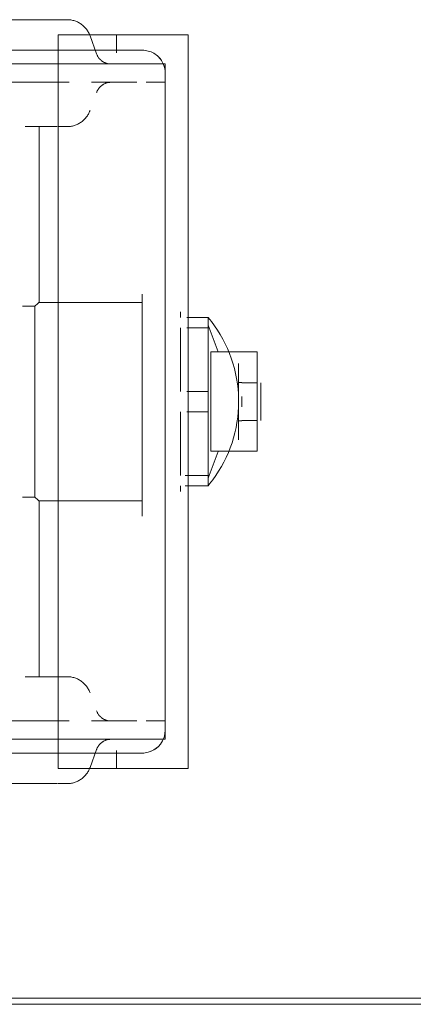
# Model space of a CAD drawing. Header units: millimetres. Extents: x -43279 to 212857, y -33734 to 71307.
# Tile 68 of 70: x -29448 to -29397, y 6186 to 6315. Entities that reach past the tile are written whole.
import ezdxf

# ---------------------------------------------------------------- set-up
doc = ezdxf.new("R2010")
doc.units = ezdxf.units.MM
for name, color, linetype, lineweight in [('M-EQPM', 7, 'Continuous', 18), ('Импосты витража', 7, 'Continuous', 5), ('Перекрытия', 7, 'Continuous', 5), ('Стены', 7, 'Continuous', 5)]:
    doc.layers.add(name, color=color, linetype=linetype, lineweight=lineweight)

# ---------------------------------------------------------------- blocks, each defined once
blk = doc.blocks.new('PR_Радиатор_PradoUniversal_PRADO - 22-300-V1643-50_ОВ_L01_Отметка 0_Отопление - зависимый 2')
at = {"layer": 'M-EQPM', "color": 254, "true_color": 0xe6e6e6}
for p, q in [((-539.31, -8.84), (-539.21, -8.76)), ((-553, -10), (-553, -42)), ((-543.6, -10), (-550.2, -10)), ((-540, -10), (-543.6, -10)), ((-543.6, -10), (-543.6, -12.32)), ((-543.6, -10), (-543.6, -12.32)), ((-540.16, -10.11), (-541.02, -12.48)), ((-540.16, -10.11), (-540.11, -9.99)), ((-536, -10), (-540, -10)), ((-536, -12), (-547, -12)), ((-536, -12), (536, -12)), ((-550, -13.8), (-550, -15)), ((-549.33, -13.8), (-550, -13.8)), ((-550, -13.8), (-549.33, -13.8)), ((-550, -13.8), (-550, -15)), ((-550, -102.2), (-550, -13.8)), ((-547.46, -13.8), (-548.85, -13.8)), ((-536, -13.8), (-547.4, -13.8)), ((-536, -13.8), (-526.3, -13.8)), ((-536, -102.2), (-536, -13.8)), ((-550, -15), (-550, -101)), ((-498.7, -16.2), (-536, -16.2)), ((-533.5, -22), (-533.5, -45)), ((-533.5, -22), (-533.5, -45)), ((-533.5, -22), (-533.11, -22)), ((-532.9, -22), (-531.69, -22)), ((-553, -42), (-553, -44.14)), ((-553, -48.26), (-553, -42)), ((-553, -42), (-553, -74)), ((-533.5, -45), (-536, -45)), ((-533.5, -45), (-536, -45)), ((-532.95, -45.48), (-531.33, -45.48)), ((-532.95, -58), (-532.95, -45.48)), ((-552, -47), (-552, -47)), ((-555.6, -48.35), (-555.6, -56.65)), ((-552.59, -48.35), (-555.6, -48.35)), ((-555.6, -56.65), (-555.6, -48.35)), ((-555.6, -48.35), (-553, -48.35)), ((-552, -48.35), (-552, -56.65)), ((-552, -48.35), (-552, -56.65)), ((-562, -51.5), (-562, -54.95)), ((-555.97, -51.5), (-562, -51.5)), ((-558.5, -51.97), (-558.25, -51.33)), ((-555.97, -51.5), (-555.97, -58)), ((-562, -54.46), (-562, -53.17)), ((-562, -53.17), (-562, -54.46)), ((-559.6, -55.5), (-559.6, -53.67)), ((-559.6, -53.67), (-559.6, -55.5)), ((-559.26, -54.6), (-559.11, -53.93)), ((-562.5, -55.55), (-562.5, -58)), ((-562, -55.5), (-562, -56.71)), ((-562, -55.55), (-560, -55.55)), ((-560, -55.55), (-562, -55.55)), ((-559.6, -56.23), (-559.6, -55.59)), ((-559.6, -55.59), (-559.6, -56.23)), ((-555.6, -56.38), (-555.6, -56.38)), ((-555.6, -58), (-555.6, -56.38)), ((-555.6, -56.65), (-552.81, -56.65)), ((-555.6, -56.65), (-555.6, -57.33)), ((-553, -56.65), (-555.6, -56.65)), ((-553, -59.36), (-553, -56.64)), ((-560, -57.31), (-560, -58.69)), ((-560, -58.69), (-560, -57.31)), ((-559.6, -58), (-559.6, -56.75)), ((-559.6, -56.75), (-559.6, -58)), ((-562.5, -58), (-562.5, -60.45)), ((-559.6, -58), (-559.6, -59.25)), ((-559.6, -59.25), (-559.6, -58)), ((-559.6, -58.3), (-559.6, -58)), ((-555.97, -58), (-555.97, -64.5)), ((-555.6, -59.62), (-555.6, -58)), ((-555.6, -58), (-555.6, -59.35)), ((-532.95, -70.52), (-532.95, -58)), ((-562, -59.29), (-562, -60.5)), ((-562, -60.45), (-560, -60.45)), ((-560, -60.45), (-562, -60.45)), ((-559.6, -59.77), (-559.6, -60.41)), ((-559.6, -60.41), (-559.6, -59.77)), ((-559.6, -60.5), (-559.6, -62.33)), ((-559.6, -62.33), (-559.6, -60.5)), ((-559.44, -60.35), (-559.52, -59.67)), ((-555.6, -59.35), (-555.6, -67.65)), ((-552.81, -59.35), (-555.6, -59.35)), ((-555.6, -67.65), (-555.6, -59.35)), ((-555.6, -59.35), (-553, -59.35)), ((-555.6, -59.62), (-555.6, -59.62)), ((-552, -59.35), (-552, -67.65)), ((-552, -59.35), (-552, -67.65)), ((-562, -61.05), (-562, -64.5)), ((-562, -61.54), (-562, -62.83)), ((-562, -62.83), (-562, -61.54)), ((-562, -64.5), (-555.97, -64.5)), ((-555.6, -67.65), (-552.81, -67.65)), ((-553, -67.65), (-555.6, -67.65)), ((-553, -74), (-553, -67.74)), ((-552, -69), (-552, -69)), ((-531.33, -70.52), (-532.95, -70.52)), ((-553, -71.86), (-553, -74)), ((-536, -71), (-533.5, -71)), ((-536, -71), (-533.5, -71)), ((-533.5, -71), (-533.5, -94)), ((-533.5, -71), (-533.5, -94)), ((-553, -74), (-553, -106)), ((-533.11, -94), (-533.5, -94)), ((-531.69, -94), (-532.9, -94)), ((-536, -99.8), (-498.7, -99.8)), ((-550, -101), (-550, -102.2)), ((-550, -101), (-550, -102.2)), ((-549.33, -102.2), (-550, -102.2)), ((-550, -102.2), (-549.33, -102.2)), ((-548.79, -102.2), (-536, -102.2)), ((-526.3, -102.2), (-536, -102.2)), ((-547, -104), (-536, -104)), ((-543.6, -103.68), (-543.6, -106)), ((-543.6, -103.68), (-543.6, -106)), ((-541.02, -103.52), (-540.16, -105.89)), ((536, -104), (-536, -104)), ((-550.2, -106), (-543.6, -106)), ((-543.6, -106), (-540, -106)), ((-540.08, -106.08), (-540.13, -105.96)), ((-540, -106), (-536, -106)), ((-539.26, -107.21), (-539.35, -107.12)), ((-532.9, -108), (-533.07, -108))]:
    blk.add_line(p, q, dxfattribs=at)
at = {"layer": 'M-EQPM', "color": 7, "true_color": 0xfcfcfc}
for p, q in [((-532.94, -8), (-532.9, -8)), ((-547, -12), (-536, -12)), ((-547.5, -13.8), (-549.33, -13.8)), ((-549.33, -13.8), (-548.54, -13.8)), ((-547.46, -13.8), (-548.8, -13.8)), ((-548.54, -13.8), (-547.5, -13.8)), ((-545, -13.8), (-547.4, -13.8)), ((-545, -13.8), (-546.29, -13.8)), ((-546.29, -13.8), (-545, -13.8)), ((-542.9, -13.8), (-536, -13.8)), ((-542.35, -13.72), (-542.27, -13.7)), ((-542.27, -13.7), (-542.2, -13.67)), ((-542.2, -13.67), (-542.12, -13.64)), ((-541.98, -13.57), (-541.91, -13.54)), ((-541.71, -13.4), (-541.64, -13.36)), ((-536, -13.8), (-536.14, -13.8)), ((-532.9, -13.8), (-536, -13.8)), ((-550, -101), (-550, -15)), ((-550, -15), (-550, -16.2)), ((-550, -15), (-550, -42)), ((-549.83, -16.2), (-550, -16.2)), ((-550, -16.2), (-549.83, -16.2)), ((-549.33, -16.2), (-549.83, -16.2)), ((-549.83, -16.2), (-549.33, -16.2)), ((-547.5, -16.2), (-549.33, -16.2)), ((-549.33, -16.2), (-548.54, -16.2)), ((-548.54, -16.2), (-547.5, -16.2)), ((-545, -16.2), (-546.29, -16.2)), ((-546.29, -16.2), (-545, -16.2)), ((-540.36, -16.2), (-545, -16.2)), ((-542.23, -16.32), (-542.31, -16.29)), ((-542.15, -16.34), (-542.23, -16.32)), ((-542.08, -16.38), (-542.15, -16.34)), ((-542.01, -16.41), (-542.08, -16.38)), ((-541.94, -16.45), (-542.01, -16.41)), ((-541.87, -16.49), (-541.94, -16.45)), ((-541.8, -16.53), (-541.87, -16.49)), ((-541.74, -16.57), (-541.8, -16.53)), ((-541.67, -16.62), (-541.74, -16.57)), ((-541.61, -16.67), (-541.67, -16.62)), ((-536, -16.2), (-537.43, -16.2)), ((-536, -16.2), (-532.9, -16.2)), ((-539.53, -20.94), (-539.61, -20.84)), ((-539.44, -21.03), (-539.53, -20.94)), ((-539.35, -21.12), (-539.44, -21.03)), ((-537.53, -21.98), (-537.66, -21.96)), ((-536.73, -22), (-536.8, -22)), ((-536.67, -22), (-536.59, -22)), ((-536.41, -22), (-536.32, -22)), ((-535.95, -22), (-536.07, -22)), ((-533.5, -22), (-533.11, -22)), ((-533.11, -22), (-533.5, -22)), ((-533.11, -22), (-531.96, -22)), ((-533.09, -22), (-532.92, -22)), ((-532.92, -22), (-532.9, -22)), ((-550, -42), (-550, -44.14)), ((-550, -46.69), (-550, -42)), ((-550, -42), (-550, -74)), ((-547, -43.95), (-547, -43)), ((-547, -43), (-547, -43.95)), ((-553, -44.14), (-553, -48.26)), ((-547, -58), (-547, -43.95)), ((-536, -45), (-547, -45)), ((-536, -45), (-547, -45)), ((-547, -45.99), (-547, -45)), ((-552, -47), (-552, -46.25)), ((-552, -46.25), (-552, -47)), ((-550, -46.41), (-550, -46)), ((-550, -46), (-550, -46.41)), ((-532.95, -45.48), (-531.33, -45.48)), ((-531.33, -45.48), (-532.95, -45.48)), ((-532.95, -45.48), (-532.95, -47.55)), ((-532.95, -48.1), (-532.95, -45.48)), ((-550, -58), (-550, -47.39)), ((-553, -48.35), (-555.6, -48.35)), ((-555.6, -48.47), (-555.6, -56.38)), ((-553, -50), (-553, -48.26)), ((-552, -56.65), (-552, -48.35)), ((-552, -56.65), (-552, -48.35)), ((-553, -56.64), (-553, -50)), ((-559.6, -53.17), (-559.6, -53)), ((-559.6, -53), (-559.6, -53.17)), ((-559.6, -53.67), (-559.6, -53.17)), ((-559.6, -53.17), (-559.6, -53.67)), ((-562, -55.54), (-562, -56.96)), ((-559.6, -55.5), (-560, -55.5)), ((-560, -55.55), (-560, -55.5)), ((-560, -55.5), (-560, -55.55)), ((-559.6, -55.59), (-559.6, -55.5)), ((-559.6, -55.5), (-559.6, -55.59)), ((-559.6, -56.75), (-559.6, -56.23)), ((-559.6, -56.23), (-559.6, -56.75)), ((-555.6, -56.65), (-553, -56.65)), ((-553, -56.64), (-553, -59.36)), ((-562, -56.96), (-562, -59.04)), ((-555.6, -57.33), (-555.6, -58)), ((-562, -59.04), (-562, -60.46)), ((-559.6, -59.25), (-559.6, -59.77)), ((-559.6, -59.77), (-559.6, -59.25)), ((-550, -68.61), (-550, -58)), ((-547, -72.05), (-547, -58)), ((-560, -60.45), (-560, -60.5)), ((-560, -60.5), (-560, -60.45)), ((-560, -60.5), (-559.6, -60.5)), ((-559.6, -60.41), (-559.6, -60.5)), ((-559.6, -60.5), (-559.6, -60.41)), ((-553, -59.35), (-555.6, -59.35)), ((-555.6, -59.62), (-555.6, -67.53)), ((-553, -67.74), (-553, -59.36)), ((-552, -67.65), (-552, -59.35)), ((-552, -67.65), (-552, -59.35)), ((-559.6, -62.33), (-559.6, -62.83)), ((-559.6, -62.83), (-559.6, -62.33)), ((-559.6, -62.83), (-559.6, -63)), ((-559.6, -63), (-559.6, -62.83)), ((-555.6, -67.65), (-553, -67.65)), ((-553, -67.74), (-553, -71.86)), ((-532.95, -70.52), (-532.95, -67.9)), ((-552, -69), (-552, -69.75)), ((-552, -69.75), (-552, -69)), ((-550, -74), (-550, -69.31)), ((-550, -69.59), (-550, -70)), ((-550, -70), (-550, -69.59)), ((-532.95, -68.45), (-532.95, -70.52)), ((-547, -71), (-547, -70.01)), ((-531.33, -70.52), (-532.95, -70.52)), ((-532.95, -70.52), (-531.33, -70.52)), ((-550, -71.86), (-550, -74)), ((-547, -71), (-536, -71)), ((-547, -71), (-536, -71)), ((-547, -72.05), (-547, -72.05)), ((-550, -74), (-550, -101)), ((-537.73, -94.05), (-537.6, -94.03)), ((-537.15, -94), (-537.14, -94)), ((-537.14, -94), (-537.13, -94)), ((-537.13, -94), (-537.12, -94)), ((-537.12, -94), (-537.09, -94)), ((-537.09, -94), (-537.06, -94)), ((-537.06, -94), (-537.03, -94)), ((-537.03, -94), (-536.98, -94)), ((-536.98, -94), (-536.93, -94)), ((-536.93, -94), (-536.88, -94)), ((-536.73, -94), (-536.8, -94)), ((-535.95, -94), (-536.07, -94)), ((-533.11, -94), (-533.5, -94)), ((-533.5, -94), (-533.11, -94)), ((-532.9, -94), (-533.07, -94)), ((-539.4, -94.93), (-539.31, -94.84)), ((-539.21, -94.76), (-539.11, -94.68)), ((-541.31, -99.01), (-541.26, -98.95)), ((-541.07, -98.6), (-541.04, -98.52)), ((-550, -99.8), (-550, -101)), ((-549.33, -99.8), (-550, -99.8)), ((-550, -99.8), (-549.33, -99.8)), ((-547.5, -99.8), (-548.54, -99.8)), ((-548.54, -99.8), (-547.5, -99.8)), ((-545, -99.8), (-546.29, -99.8)), ((-546.29, -99.8), (-545, -99.8)), ((-545, -99.8), (-540.36, -99.8)), ((-537.43, -99.8), (-536, -99.8)), ((-532.9, -99.8), (-536, -99.8)), ((-547.5, -102.2), (-549.33, -102.2)), ((-549.33, -102.2), (-547.5, -102.2)), ((-548.79, -102.2), (-545, -102.2)), ((-545, -102.2), (-546.29, -102.2)), ((-546.29, -102.2), (-545, -102.2)), ((-536, -102.2), (-542.9, -102.2)), ((-542.7, -102.21), (-542.78, -102.2)), ((-542.62, -102.22), (-542.7, -102.21)), ((-541.44, -102.84), (-541.49, -102.78)), ((-541.38, -102.9), (-541.44, -102.84)), ((-536.14, -102.2), (-536, -102.2)), ((-536, -102.2), (-532.9, -102.2)), ((-536, -104), (-547, -104)), ((-540.13, -105.96), (-540.16, -105.89))]:
    blk.add_line(p, q, dxfattribs=at)
at = {"layer": 'M-EQPM'}
for p, q in [((532.9, -8), (-532.9, -8)), ((-553, -10), (-553, -106)), ((-553, -10), (-547.4, -10)), ((-547.4, -10), (-536, -10)), ((-536, -10), (-536, -106)), ((536, -12), (-536, -12)), ((-555.6, -48.35), (-555.6, -47)), ((-555.6, -47), (-555.6, -48.35)), ((-555.6, -47), (-552.59, -47)), ((-552.59, -47), (-555.6, -47)), ((-555.6, -48.35), (-555.6, -47)), ((-555.6, -47), (-555.6, -48.35)), ((-555.6, -47), (-553, -47)), ((-553, -47), (-555.6, -47)), ((-555.6, -48), (-556.9, -51.49)), ((-555.6, -56.65), (-555.6, -48.35)), ((-555.6, -48.35), (-552.59, -48.35)), ((-562, -64.5), (-562, -51.5)), ((-555.97, -51.5), (-562, -51.5)), ((-555.97, -58), (-555.97, -51.5)), ((-562.5, -60.45), (-562.5, -55.55)), ((-562.5, -58), (-562.5, -55.55)), ((-562.5, -55.55), (-562.5, -60.45)), ((-555.6, -58), (-555.6, -56.38)), ((-555.6, -56.38), (-555.6, -58)), ((-555.6, -56.38), (-555.6, -58)), ((-555.6, -58), (-555.6, -56.65)), ((-555.6, -56.65), (-555.6, -58)), ((-552.81, -56.65), (-555.6, -56.65)), ((-555.6, -58), (-555.6, -56.65)), ((-562.5, -60.45), (-562.5, -58)), ((-555.97, -64.5), (-555.97, -58)), ((-555.6, -58), (-555.6, -59.62)), ((-555.6, -59.62), (-555.6, -58)), ((-555.6, -59.35), (-555.6, -58)), ((-555.6, -58), (-555.6, -59.35)), ((-555.6, -58), (-555.6, -59.62)), ((-555.6, -59.35), (-555.6, -58)), ((-555.6, -67.65), (-555.6, -59.35)), ((-555.6, -59.35), (-552.81, -59.35)), ((-555.97, -64.5), (-562, -64.5)), ((-556.9, -64.51), (-555.6, -68)), ((-555.6, -67.65), (-555.6, -69)), ((-555.6, -69), (-555.6, -67.65)), ((-552.81, -67.65), (-555.6, -67.65)), ((-555.6, -67.65), (-555.6, -69)), ((-555.6, -69), (-555.6, -67.65)), ((-555.6, -69), (-552.81, -69)), ((-552.81, -69), (-555.6, -69)), ((-555.6, -69), (-553, -69)), ((-553, -69), (-555.6, -69)), ((-536, -104), (536, -104)), ((-547.4, -106), (-553, -106)), ((-536, -106), (-547.4, -106)), ((-532.9, -108), (532.9, -108))]:
    blk.add_line(p, q, dxfattribs=at)
at = {"layer": 'M-EQPM', "color": 7, "true_color": 0xfefefe}
for p, q in [((-541.07, -12.6), (-541.04, -12.52)), ((-541.04, -12.52), (-541.02, -12.48)), ((-542.9, -13.8), (-542.82, -13.8)), ((-536, -13.8), (-542.9, -13.8)), ((-540, -13.8), (-542.9, -13.8)), ((-542.82, -13.8), (-542.74, -13.79)), ((-536.14, -13.8), (-540, -13.8)), ((-526.3, -13.8), (-532.9, -13.8)), ((-545, -16.2), (-540.36, -16.2)), ((-542.86, -16.2), (-542.9, -16.2)), ((-537.43, -16.2), (-536, -16.2)), ((-532.9, -16.2), (-498.7, -16.2)), ((-541.02, -17.52), (-541.05, -17.44)), ((-540.13, -19.96), (-540.16, -19.89)), ((-539.26, -21.21), (-539.35, -21.12)), ((-533.11, -22), (-533.5, -22)), ((-533.07, -22), (-533.24, -22)), ((-533.11, -22), (-531.96, -22)), ((-531.96, -22), (-533.11, -22)), ((-531.96, -22), (-533.11, -22)), ((-532.9, -22), (-533.07, -22)), ((-550, -46.14), (-550, -43.31)), ((-550, -43.31), (-550, -46.14)), ((-550, -44.14), (-550, -46.69)), ((-531.33, -45.48), (-532.95, -45.48)), ((-532.95, -45.48), (-532.95, -47.55)), ((-550, -46.41), (-550, -46.41)), ((-550, -47.34), (-550, -50)), ((-550, -50), (-550, -47.34)), ((-550, -47.39), (-550, -51.55)), ((-550, -47.39), (-550, -49.62)), ((-550, -49.62), (-550, -47.39)), ((-550, -47.61), (-550, -49.51)), ((-550, -49.51), (-550, -47.61)), ((-550, -49.51), (-550, -47.61)), ((-550, -47.61), (-550, -49.51)), ((-547, -49.83), (-547, -46.55)), ((-532.95, -47.55), (-532.95, -50.14)), ((-532.95, -47.55), (-532.95, -50.14)), ((-555.6, -56.38), (-555.6, -48.47)), ((-555.6, -48.47), (-555.6, -56.65)), ((-553, -48.26), (-553, -56.64)), ((-552, -50), (-552, -48.35)), ((-552, -48.35), (-552, -50)), ((-552, -56.65), (-552, -48.35)), ((-552, -48.35), (-552, -56.65)), ((-547, -48.56), (-547, -49.67)), ((-547, -48.56), (-547, -49.67)), ((-547, -49.67), (-547, -48.56)), ((-547, -48.81), (-547, -49.83)), ((-547, -48.81), (-547, -49.83)), ((-547, -49.83), (-547, -48.81)), ((-532.95, -58), (-532.95, -48.1)), ((-552, -51.25), (-552, -50.01)), ((-552, -50.01), (-552, -51.25)), ((-550, -49.67), (-550, -51.55)), ((-550, -51.55), (-550, -49.67)), ((-550, -50), (-550, -52)), ((-550, -52), (-550, -50)), ((-550, -52), (-550, -50)), ((-550, -50), (-550, -52)), ((-550, -50.04), (-550, -51.95)), ((-550, -51.95), (-550, -50.04)), ((-547, -50.67), (-547, -52.26)), ((-547, -50.67), (-547, -52.26)), ((-547, -52.26), (-547, -50.67)), ((-547, -50.78), (-547, -52.31)), ((-547, -52.31), (-547, -50.78)), ((-547, -50.78), (-547, -52.31)), ((-547, -52.31), (-547, -50.78)), ((-532.95, -50.3), (-532.95, -58)), ((-532.95, -50.3), (-532.95, -58)), ((-552, -53.84), (-552, -52)), ((-552, -52), (-552, -53.84)), ((-550, -52.26), (-550, -54.58)), ((-550, -54.89), (-550, -52.67)), ((-550, -52.67), (-550, -54.89)), ((-562, -53), (-562, -53.17)), ((-562, -53.17), (-562, -53)), ((-547, -52.99), (-547, -55.47)), ((-547, -52.99), (-547, -55.47)), ((-547, -55.47), (-547, -52.99)), ((-547, -53.03), (-547, -55.47)), ((-547, -55.47), (-547, -53.03)), ((-547, -53.03), (-547, -55.47)), ((-547, -55.47), (-547, -53.03)), ((-562, -54.46), (-562, -55.5)), ((-562, -55.5), (-562, -54.46)), ((-552, -56.65), (-552, -55.23)), ((-552, -55.23), (-552, -56.65)), ((-550, -55.07), (-550, -58)), ((-550, -55.07), (-550, -58)), ((-550, -58), (-550, -55.07)), ((-550, -55.33), (-550, -61.12)), ((-550, -61.12), (-550, -55.33)), ((-550, -55.34), (-550, -58)), ((-550, -58), (-550, -55.34)), ((-550, -55.34), (-550, -58)), ((-550, -58), (-550, -55.34)), ((-547, -55.89), (-547, -58)), ((-547, -55.89), (-547, -58)), ((-547, -58), (-547, -55.89)), ((-547, -55.9), (-547, -58)), ((-547, -58), (-547, -55.9)), ((-547, -55.9), (-547, -58)), ((-547, -58), (-547, -55.9)), ((-550, -61.11), (-550, -58)), ((-550, -58), (-550, -61.11)), ((-550, -61.11), (-550, -58)), ((-550, -58), (-550, -61.11)), ((-550, -58), (-550, -61.42)), ((-550, -58), (-550, -61.42)), ((-550, -61.42), (-550, -58)), ((-547, -58), (-547, -60.54)), ((-547, -58), (-547, -60.54)), ((-547, -60.54), (-547, -58)), ((-547, -58), (-547, -60.54)), ((-547, -60.54), (-547, -58)), ((-547, -58), (-547, -60.54)), ((-547, -60.54), (-547, -58)), ((-532.95, -58), (-532.95, -65.7)), ((-532.95, -65.86), (-532.95, -58)), ((-532.95, -58), (-532.95, -65.7)), ((-562, -61.54), (-562, -60.5)), ((-562, -60.5), (-562, -61.54)), ((-555.6, -59.35), (-555.6, -67.53)), ((-555.6, -67.53), (-555.6, -59.62)), ((-553, -59.36), (-553, -67.74)), ((-552, -59.38), (-552, -61.75)), ((-552, -61.75), (-552, -59.38)), ((-552, -59.38), (-552, -66)), ((-552, -66), (-552, -59.38)), ((-550, -64), (-550, -61.83)), ((-550, -61.83), (-550, -64)), ((-547, -60.92), (-547, -62.97)), ((-547, -62.97), (-547, -60.92)), ((-547, -60.92), (-547, -62.97)), ((-547, -62.97), (-547, -60.92)), ((-547, -60.93), (-547, -63.01)), ((-547, -60.93), (-547, -63.01)), ((-547, -63.01), (-547, -60.93)), ((-562, -63), (-562, -62.83)), ((-562, -62.83), (-562, -63)), ((-552, -62.16), (-552, -63.45)), ((-552, -63.45), (-552, -62.16)), ((-550, -62.14), (-550, -64.05)), ((-550, -64.05), (-550, -62.14)), ((-550, -62.17), (-550, -64.45)), ((-550, -64), (-550, -62.18)), ((-550, -62.18), (-550, -64)), ((-550, -62.53), (-550, -64.45)), ((-550, -64.45), (-550, -62.53)), ((-552, -64), (-552, -65.99)), ((-552, -65.99), (-552, -64)), ((-550, -66.49), (-550, -64)), ((-550, -64), (-550, -66.49)), ((-550, -65.27), (-550, -64)), ((-550, -64), (-550, -65.27)), ((-550, -64.05), (-550, -65.24)), ((-550, -65.24), (-550, -64.05)), ((-547, -63.69), (-547, -65.22)), ((-547, -65.22), (-547, -63.69)), ((-547, -63.69), (-547, -65.22)), ((-547, -65.22), (-547, -63.69)), ((-547, -63.74), (-547, -65.33)), ((-547, -63.74), (-547, -65.33)), ((-547, -65.33), (-547, -63.74)), ((-550, -64.45), (-550, -68.61)), ((-550, -64.45), (-550, -65.63)), ((-550, -65.63), (-550, -64.45)), ((-550, -66), (-550, -68.66)), ((-550, -68.66), (-550, -66)), ((-550, -66.38), (-550, -68.61)), ((-550, -68.61), (-550, -66.38)), ((-550, -68.39), (-550, -66.49)), ((-550, -66.49), (-550, -68.39)), ((-550, -68.39), (-550, -66.49)), ((-550, -66.49), (-550, -68.39)), ((-547, -66.17), (-547, -67.19)), ((-547, -69.45), (-547, -66.17)), ((-547, -66.17), (-547, -67.19)), ((-547, -67.19), (-547, -66.17)), ((-547, -66.33), (-547, -67.44)), ((-547, -66.33), (-547, -67.44)), ((-547, -67.44), (-547, -66.33)), ((-532.95, -65.86), (-532.95, -68.45)), ((-532.95, -65.86), (-532.95, -68.45)), ((-532.95, -67.9), (-532.95, -66.43)), ((-550, -69.31), (-550, -71.86)), ((-550, -69.59), (-550, -69.59)), ((-532.95, -68.45), (-532.95, -70.52)), ((-552, -69.75), (-552, -69.75)), ((-550, -69.86), (-550, -72.69)), ((-550, -72.69), (-550, -69.86)), ((-532.95, -70.52), (-531.33, -70.52)), ((-533.5, -94), (-533.11, -94)), ((-533.11, -94), (-531.96, -94)), ((-531.96, -94), (-533.11, -94)), ((-533.11, -94), (-531.96, -94)), ((-531.96, -94), (-533.11, -94)), ((-533.11, -94), (-532.94, -94)), ((-532.94, -94), (-532.9, -94)), ((-539.31, -94.84), (-539.21, -94.76)), ((-541.04, -98.52), (-541.02, -98.48)), ((-548.54, -99.8), (-549.33, -99.8)), ((-549.33, -99.8), (-548.54, -99.8)), ((-540.36, -99.8), (-545, -99.8)), ((-542.9, -99.8), (-542.82, -99.8)), ((-536, -99.8), (-537.43, -99.8)), ((-498.7, -99.8), (-532.9, -99.8)), ((-542.86, -102.2), (-542.9, -102.2)), ((-542.9, -102.2), (-536, -102.2)), ((-542.9, -102.2), (-540, -102.2)), ((-542.78, -102.2), (-542.86, -102.2)), ((-540, -102.2), (-536.14, -102.2)), ((-532.9, -102.2), (-526.3, -102.2)), ((-541.02, -103.52), (-541.05, -103.44))]:
    blk.add_line(p, q, dxfattribs=at)
at = {"layer": 'M-EQPM', "flags": 128}
for points in [[(-540.11, -9.99), (-540.06, -9.87), (-540, -9.75), (-539.94, -9.64), (-539.88, -9.53), (-539.81, -9.42), (-539.74, -9.32), (-539.66, -9.22), (-539.58, -9.12), (-539.49, -9.02), (-539.4, -8.93), (-539.31, -8.84)], [(-539.21, -8.76), (-539.11, -8.68), (-539.01, -8.6), (-538.91, -8.53), (-538.8, -8.46), (-538.69, -8.39), (-538.57, -8.34), (-538.46, -8.28), (-538.34, -8.23), (-538.22, -8.19), (-538.1, -8.14), (-537.98, -8.11), (-537.85, -8.08), (-537.73, -8.05), (-537.6, -8.03), (-537.47, -8.02), (-537.35, -8.01), (-537.22, -8), (-537.15, -8)], [(-537.15, -8), (-537.14, -8), (-537.13, -8), (-537.12, -8), (-537.09, -8), (-537.06, -8), (-537.03, -8), (-536.98, -8), (-536.93, -8), (-536.88, -8), (-536.81, -8), (-536.74, -8), (-536.67, -8), (-536.59, -8), (-536.5, -8), (-536.41, -8), (-536.38, -8)], [(-535.95, -8), (-536.07, -8), (-536.18, -8), (-536.28, -8), (-536.38, -8), (-536.48, -8), (-536.57, -8), (-536.65, -8), (-536.73, -8), (-536.8, -8), (-536.86, -8), (-536.92, -8), (-536.97, -8), (-537.02, -8), (-537.06, -8), (-537.09, -8), (-537.11, -8), (-537.13, -8), (-537.14, -8), (-537.15, -8)], [(-535.86, -8), (-535.73, -8), (-535.6, -8), (-535.47, -8), (-535.33, -8), (-535.19, -8), (-535.04, -8), (-534.9, -8), (-534.75, -8), (-534.59, -8), (-534.43, -8), (-534.27, -8), (-534.11, -8), (-533.95, -8), (-533.78, -8), (-533.62, -8), (-533.45, -8), (-533.28, -8), (-533.11, -8), (-532.94, -8)], [(-532.9, -8), (-533.07, -8), (-533.24, -8), (-533.41, -8), (-533.58, -8), (-533.74, -8), (-533.91, -8), (-534.07, -8), (-534.24, -8), (-534.4, -8), (-534.55, -8), (-534.71, -8), (-534.86, -8), (-535.01, -8), (-535.16, -8), (-535.3, -8), (-535.33, -8)], [(-558.25, -51.33), (-557.97, -50.71), (-557.66, -50.09), (-557.34, -49.49), (-556.98, -48.9), (-556.61, -48.33), (-556.21, -47.77), (-555.79, -47.23), (-555.6, -47)], [(-555.6, -69), (-556.03, -68.47), (-556.44, -67.92), (-556.82, -67.35), (-557.18, -66.77), (-557.52, -66.17), (-557.84, -65.56), (-558.13, -64.94), (-558.39, -64.31)], [(-539.35, -107.12), (-539.44, -107.03), (-539.53, -106.94), (-539.61, -106.84), (-539.69, -106.74), (-539.77, -106.64), (-539.84, -106.53), (-539.91, -106.42), (-539.97, -106.31), (-540.03, -106.19), (-540.08, -106.08)], [(-537.15, -108), (-537.28, -108), (-537.4, -107.99), (-537.53, -107.98), (-537.66, -107.96), (-537.78, -107.94), (-537.91, -107.91), (-538.03, -107.88), (-538.15, -107.84), (-538.28, -107.79), (-538.39, -107.75), (-538.51, -107.7), (-538.63, -107.64), (-538.74, -107.58), (-538.85, -107.51), (-538.95, -107.44), (-539.06, -107.37), (-539.16, -107.29), (-539.26, -107.21)], [(-535.95, -108), (-536.07, -108), (-536.18, -108), (-536.28, -108), (-536.38, -108), (-536.48, -108), (-536.57, -108), (-536.65, -108), (-536.73, -108), (-536.8, -108), (-536.86, -108), (-536.92, -108), (-536.97, -108), (-537.02, -108), (-537.06, -108), (-537.09, -108), (-537.11, -108), (-537.13, -108), (-537.14, -108), (-537.15, -108)], [(-537.15, -108), (-537.14, -108), (-537.13, -108), (-537.12, -108), (-537.09, -108), (-537.06, -108), (-537.03, -108), (-536.98, -108), (-536.93, -108), (-536.88, -108), (-536.81, -108), (-536.74, -108), (-536.67, -108), (-536.59, -108), (-536.5, -108), (-536.41, -108), (-536.32, -108)], [(-535.96, -108), (-535.84, -108), (-535.71, -108), (-535.59, -108), (-535.45, -108), (-535.31, -108), (-535.17, -108), (-535.03, -108), (-534.88, -108), (-534.73, -108), (-534.57, -108), (-534.41, -108), (-534.25, -108), (-534.09, -108), (-533.93, -108), (-533.76, -108), (-533.6, -108), (-533.43, -108), (-533.26, -108), (-533.09, -108), (-532.92, -108), (-532.9, -108)], [(-533.07, -108), (-533.24, -108), (-533.41, -108), (-533.58, -108), (-533.74, -108), (-533.91, -108), (-534.07, -108), (-534.24, -108), (-534.4, -108), (-534.55, -108), (-534.71, -108), (-534.86, -108), (-535.01, -108), (-535.16, -108), (-535.3, -108), (-535.33, -108)]]:
    blk.add_lwpolyline(points, dxfattribs=at)
at = {"layer": 'M-EQPM', "color": 7, "true_color": 0xfcfcfc, "flags": 128}
for points in [[(-541.31, -13.01), (-541.26, -12.95), (-541.22, -12.88), (-541.18, -12.81), (-541.14, -12.74), (-541.1, -12.67), (-541.07, -12.6)], [(-542.74, -13.79), (-542.66, -13.79), (-542.58, -13.77), (-542.5, -13.76), (-542.42, -13.74), (-542.35, -13.72)], [(-541.91, -13.54), (-541.84, -13.49), (-541.77, -13.45), (-541.71, -13.4)], [(-541.64, -13.36), (-541.58, -13.3), (-541.52, -13.25)], [(-541.52, -13.25), (-541.47, -13.19), (-541.41, -13.13), (-541.36, -13.07), (-541.31, -13.01)], [(-542.31, -16.29), (-542.38, -16.27), (-542.46, -16.25), (-542.54, -16.23), (-542.62, -16.22), (-542.7, -16.21), (-542.78, -16.2), (-542.86, -16.2)], [(-541.28, -17.02), (-541.33, -16.96), (-541.38, -16.9), (-541.44, -16.84), (-541.49, -16.78), (-541.55, -16.73), (-541.61, -16.67)], [(-541.05, -17.44), (-541.08, -17.37), (-541.12, -17.3), (-541.15, -17.23), (-541.19, -17.16), (-541.24, -17.09), (-541.28, -17.02)], [(-539.61, -20.84), (-539.69, -20.74), (-539.77, -20.64), (-539.84, -20.53), (-539.91, -20.42), (-539.97, -20.31), (-540.03, -20.19), (-540.08, -20.08), (-540.13, -19.96)], [(-538.95, -21.44), (-539.06, -21.37), (-539.16, -21.29), (-539.26, -21.21)], [(-538.28, -21.79), (-538.39, -21.75), (-538.51, -21.7), (-538.63, -21.64), (-538.74, -21.58), (-538.85, -21.51), (-538.95, -21.44)], [(-537.66, -21.96), (-537.78, -21.94), (-537.91, -21.91), (-538.03, -21.88), (-538.15, -21.84), (-538.28, -21.79)], [(-537.15, -22), (-537.28, -22), (-537.4, -21.99), (-537.53, -21.98)], [(-537.11, -22), (-537.13, -22), (-537.14, -22), (-537.15, -22)], [(-537.15, -22), (-537.14, -22), (-537.13, -22), (-537.12, -22), (-537.09, -22), (-537.06, -22), (-537.03, -22), (-536.98, -22), (-536.93, -22), (-536.88, -22), (-536.81, -22)], [(-536.92, -22), (-536.97, -22), (-537.02, -22), (-537.06, -22), (-537.09, -22), (-537.11, -22)], [(-536.8, -22), (-536.86, -22), (-536.92, -22)], [(-536.81, -22), (-536.74, -22), (-536.67, -22)], [(-536.57, -22), (-536.65, -22), (-536.73, -22)], [(-536.59, -22), (-536.5, -22), (-536.41, -22)], [(-536.07, -22), (-536.18, -22), (-536.28, -22), (-536.38, -22), (-536.48, -22), (-536.57, -22)], [(-559.11, -53.93), (-558.93, -53.27), (-558.73, -52.61), (-558.5, -51.97)], [(-559.48, -55.95), (-559.38, -55.27), (-559.26, -54.6)], [(-559.52, -59.67), (-559.57, -58.98), (-559.6, -58.3)], [(-559.04, -62.36), (-559.2, -61.7), (-559.33, -61.02), (-559.44, -60.35)], [(-539.11, -94.68), (-539.01, -94.6), (-538.91, -94.53), (-538.8, -94.46), (-538.69, -94.39), (-538.57, -94.34), (-538.46, -94.28), (-538.34, -94.23), (-538.22, -94.19), (-538.1, -94.14), (-537.98, -94.11), (-537.85, -94.08), (-537.73, -94.05)], [(-537.6, -94.03), (-537.47, -94.02), (-537.35, -94.01), (-537.22, -94), (-537.15, -94)], [(-536.8, -94), (-536.86, -94), (-536.92, -94), (-536.97, -94), (-537.02, -94), (-537.06, -94), (-537.09, -94), (-537.11, -94), (-537.13, -94), (-537.14, -94), (-537.15, -94)], [(-536.88, -94), (-536.81, -94), (-536.74, -94), (-536.67, -94), (-536.59, -94), (-536.5, -94), (-536.41, -94), (-536.38, -94)], [(-536.07, -94), (-536.18, -94), (-536.28, -94), (-536.38, -94), (-536.48, -94), (-536.57, -94), (-536.65, -94), (-536.73, -94)], [(-540.16, -96.11), (-540.11, -95.99), (-540.06, -95.87), (-540, -95.75), (-539.94, -95.64), (-539.88, -95.53), (-539.81, -95.42), (-539.74, -95.32), (-539.66, -95.22), (-539.58, -95.12), (-539.49, -95.02), (-539.4, -94.93)], [(-542.5, -99.76), (-542.42, -99.74), (-542.35, -99.72), (-542.27, -99.7), (-542.2, -99.67), (-542.12, -99.64), (-542.05, -99.61), (-541.98, -99.57), (-541.91, -99.54), (-541.84, -99.49), (-541.77, -99.45), (-541.71, -99.4), (-541.64, -99.36), (-541.58, -99.3), (-541.52, -99.25), (-541.47, -99.19), (-541.41, -99.13), (-541.36, -99.07), (-541.31, -99.01)], [(-541.26, -98.95), (-541.22, -98.88), (-541.18, -98.81), (-541.14, -98.74)], [(-541.14, -98.74), (-541.1, -98.67), (-541.07, -98.6)], [(-542.82, -99.8), (-542.74, -99.79), (-542.66, -99.79), (-542.58, -99.77), (-542.5, -99.76)], [(-542.15, -102.34), (-542.23, -102.32), (-542.31, -102.29), (-542.38, -102.27), (-542.46, -102.25), (-542.54, -102.23), (-542.62, -102.22)], [(-541.49, -102.78), (-541.55, -102.73), (-541.61, -102.67), (-541.67, -102.62), (-541.74, -102.57), (-541.8, -102.53), (-541.87, -102.49), (-541.94, -102.45), (-542.01, -102.41)], [(-541.15, -103.23), (-541.19, -103.16), (-541.24, -103.09), (-541.28, -103.02), (-541.33, -102.96), (-541.38, -102.9)], [(-541.05, -103.44), (-541.08, -103.37), (-541.12, -103.3), (-541.15, -103.23)]]:
    blk.add_lwpolyline(points, dxfattribs=at)
at = {"layer": 'M-EQPM', "color": 7, "true_color": 0xfefefe, "flags": 128}
for points in [[(-542.12, -13.64), (-542.05, -13.61), (-541.98, -13.57)], [(-533.24, -22), (-533.41, -22), (-533.58, -22)], [(-533.62, -94), (-533.45, -94), (-533.28, -94), (-533.11, -94)], [(-542.01, -102.41), (-542.08, -102.38), (-542.15, -102.34)]]:
    blk.add_lwpolyline(points, dxfattribs=at)
at = {"layer": 'M-EQPM', "color": 254, "true_color": 0xe6e6e6, "flags": 128}
for points in [[(-535.96, -22), (-535.84, -22), (-535.71, -22), (-535.59, -22), (-535.45, -22), (-535.31, -22), (-535.17, -22), (-535.03, -22), (-534.88, -22), (-534.73, -22), (-534.57, -22), (-534.41, -22), (-534.25, -22), (-534.09, -22), (-533.93, -22), (-533.76, -22), (-533.6, -22), (-533.43, -22), (-533.26, -22), (-533.09, -22)], [(-533.58, -22), (-533.74, -22), (-533.91, -22), (-534.07, -22), (-534.24, -22), (-534.4, -22), (-534.55, -22), (-534.71, -22), (-534.86, -22), (-535.01, -22), (-535.16, -22), (-535.3, -22), (-535.33, -22)], [(-559.6, -58), (-559.59, -57.32), (-559.55, -56.63), (-559.48, -55.95)], [(-558.39, -64.31), (-558.63, -63.67), (-558.85, -63.02), (-559.04, -62.36)], [(-535.86, -94), (-535.73, -94), (-535.6, -94), (-535.47, -94), (-535.33, -94), (-535.19, -94), (-535.04, -94), (-534.9, -94), (-534.75, -94), (-534.59, -94), (-534.43, -94), (-534.27, -94), (-534.11, -94), (-533.95, -94), (-533.78, -94), (-533.62, -94)], [(-533.07, -94), (-533.24, -94), (-533.41, -94), (-533.58, -94), (-533.74, -94), (-533.91, -94), (-534.07, -94), (-534.24, -94), (-534.4, -94), (-534.55, -94), (-534.71, -94), (-534.86, -94), (-535.01, -94), (-535.16, -94), (-535.3, -94), (-535.33, -94)]]:
    blk.add_lwpolyline(points, dxfattribs=at)
at = {"layer": 'M-EQPM', "color": 254, "true_color": 0xe6e6e6}
for centre, start, end in [((-547, -15), 105, 180), ((-547, -15), 105, 165), ((-547, -101), 180, 225), ((-547, -101), 195, 225), ((-547, -101), 240, 255), ((-547, -101), 240, 255)]:
    blk.add_arc(centre, 3, start, end, dxfattribs=at)
at = {"layer": 'M-EQPM', "color": 7, "true_color": 0xfcfcfc}
for centre, start, end in [((-547, -15), 90, 105), ((-547, -15), 165, 180), ((-547, -101), 180, 195), ((-547, -101), 225, 240), ((-547, -101), 225, 240), ((-547, -101), 255, 270)]:
    blk.add_arc(centre, 3, start, end, dxfattribs=at)
at = {"layer": 'M-EQPM', "color": 7, "true_color": 0xfefefe}
for centre, start, end in [((-547, -15), 90, 105), ((-547, -101), 255, 270)]:
    blk.add_arc(centre, 3, start, end, dxfattribs=at)
for points in [[(-532.95, -45.48), (-533.13, -45.32), (-533.4, -45.09), (-533.5, -45), (-533.5, -45)], [(-533.5, -45), (-533.5, -45), (-533.45, -45.04), (-533.36, -45.12)], [(-533.5, -71), (-533.5, -71), (-533.4, -70.91), (-533.13, -70.68), (-532.95, -70.52)], [(-533.36, -70.88), (-533.45, -70.96), (-533.5, -71), (-533.5, -71)]]:
    blk.add_open_spline(points, degree=3, dxfattribs=at)
at = {"layer": 'M-EQPM', "color": 7, "true_color": 0xfcfcfc}
for points in [[(-533.36, -45.12), (-533.45, -45.04), (-533.5, -45), (-533.5, -45)], [(-533.5, -45), (-533.5, -45), (-533.45, -45.04), (-533.36, -45.12)], [(-533.36, -45.12), (-533.27, -45.2), (-533.13, -45.32), (-532.95, -45.48)], [(-532.95, -45.48), (-533.13, -45.32), (-533.27, -45.2), (-533.36, -45.12)], [(-533.5, -71), (-533.5, -71), (-533.4, -70.91), (-533.13, -70.68), (-532.95, -70.52)], [(-533.36, -70.88), (-533.45, -70.96), (-533.5, -71), (-533.5, -71)], [(-532.95, -70.52), (-533.13, -70.68), (-533.27, -70.8), (-533.36, -70.88)]]:
    blk.add_open_spline(points, degree=3, dxfattribs=at)
at = {"layer": 'M-EQPM', "color": 254, "true_color": 0xe6e6e6}
for points in [[(-533.36, -45.12), (-533.27, -45.2), (-533.13, -45.32), (-532.95, -45.48)], [(-555.97, -51.5), (-556.56, -51.5), (-556.87, -51.5), (-556.9, -51.5)], [(-556.9, -51.5), (-556.9, -51.5), (-556.59, -51.5), (-555.97, -51.5)], [(-555.97, -64.5), (-556.56, -64.5), (-556.87, -64.5), (-556.9, -64.5)], [(-556.9, -64.5), (-556.9, -64.5), (-556.59, -64.5), (-555.97, -64.5)], [(-532.95, -70.52), (-533.13, -70.68), (-533.27, -70.8), (-533.36, -70.88)]]:
    blk.add_open_spline(points, degree=3, dxfattribs=at)
blk = doc.blocks.new('A$Cc29e8ddc')
at = {"layer": 'M-EQPM', "color": 254, "true_color": 0xe6e6e6, "rotation": 180}
blk.add_blockref('PR_Радиатор_PradoUniversal_PRADO - 22-300-V1643-50_ОВ_L01_Отметка 0_Отопление - зависимый 2', (4648.41, 20.89), dxfattribs=at)
blk = doc.blocks.new('Rectangular Mullion - R_StandardFrame_50Wx250H-V201-50_AS_Plan_L01_Маркировочный часть 6- зависимый')
at = {"layer": 'Импосты витража'}
blk.add_line((90988.71, 91328.35), (92423.71, 91328.4), dxfattribs=at)

msp = doc.modelspace()

# ---------------------------------------------------------------- linework, layer by layer
at = {"layer": 'Перекрытия'}
msp.add_line((-30371.58, 6186.02), (-28961.58, 6186.02), dxfattribs=at)
at = {"layer": 'Стены'}
for p, q in [((-33291.58, 6186.82), (-24510.21, 6186.82)), ((-28961.58, 6186.02), (-30371.58, 6186.02))]:
    msp.add_line(p, q, dxfattribs=at)

# ---------------------------------------------------------------- block references
at = {"layer": 'Импосты витража', "lineweight": 5}
msp.add_blockref('Rectangular Mullion - R_StandardFrame_50Wx250H-V201-50_AS_Plan_L01_Маркировочный часть 6- зависимый', (-121385.29, -85141.57), dxfattribs=at)
at = {"layer": 'Стены', "linetype": 'ByBlock'}
msp.add_blockref('A$Cc29e8ddc', (-34627.37, 6186.02), dxfattribs=at)

doc.saveas('drawing.dxf')
